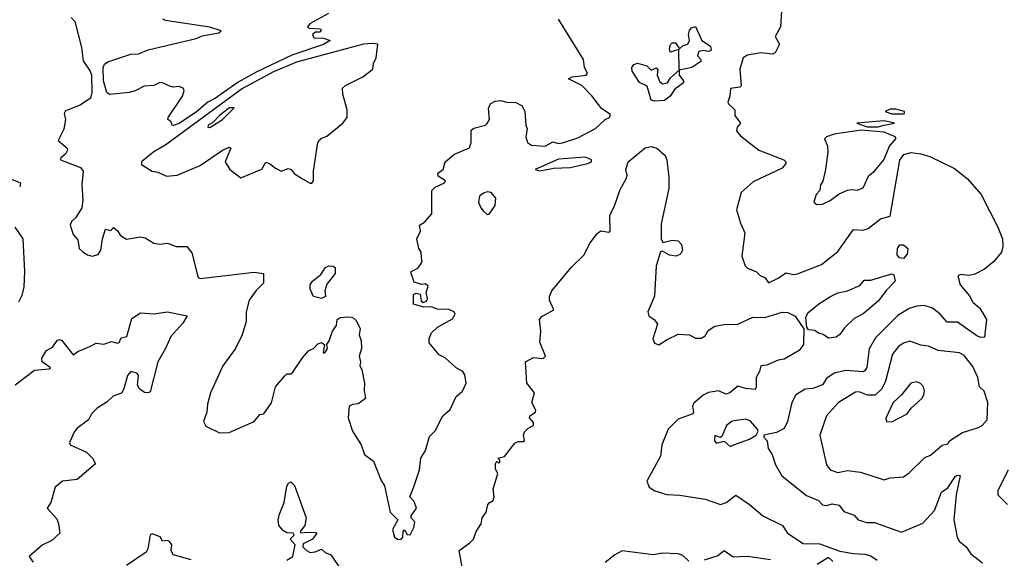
# Model space of a CAD drawing. Extents: x 1995161 to 2088924, y 769148 to 906007.
# Tile 23 of 256: x 2011428 to 2016538, y 781505 to 784303. Entities that reach past the tile are written whole.
import ezdxf

# ---------------------------------------------------------------- set-up
doc = ezdxf.new("R2010")
doc.units = 0

msp = doc.modelspace()

# ---------------------------------------------------------------- linework, layer by layer
at = {"layer": '0CON20XD'}
for points in [[(2015382.8, 784372.8), (2015376.6, 784265), (2015349.2, 784215), (2015370.8, 784175), (2015348.8, 784131.2), (2015335, 784123.3), (2015275, 784130), (2015205, 784117.5), (2015182.5, 784105), (2015166, 784045)], [(2011695, 784313.2), (2011713.9, 784293.9), (2011748.4, 784158.4), (2011758.2, 784088.2), (2011794.2, 784035), (2011800.9, 784015), (2011802.1, 783925), (2011795, 783895.2), (2011741.2, 783858.8), (2011665, 783829.4), (2011659.6, 783815), (2011666.6, 783783.4), (2011656.8, 783733.2), (2011628.1, 783675), (2011673.8, 783635), (2011676.7, 783625), (2011665, 783603.8), (2011641.2, 783585), (2011640, 783575), (2011743.3, 783535), (2011757.9, 783515), (2011750, 783445), (2011755.6, 783365), (2011750, 783325), (2011720, 783275), (2011696.7, 783255), (2011690, 783235), (2011706.4, 783186.4), (2011729.5, 783159.5), (2011737.5, 783115), (2011755, 783096.7), (2011780.5, 783080.5), (2011805, 783073.8), (2011835, 783083.3), (2011849.4, 783105), (2011858.5, 783165), (2011873.8, 783215), (2011901.7, 783208.3), (2011915, 783222.5), (2011935, 783206.7), (2011951.9, 783181.9), (2011983.1, 783163.1), (2012055, 783174.4), (2012078.9, 783168.9), (2012125, 783142), (2012155, 783136.2), (2012195, 783141.2), (2012240, 783125), (2012295, 783124.4), (2012321.5, 783091.5), (2012350.2, 782975), (2012355, 782963.3), (2012365, 782958.2), (2012645, 782991.6), (2012693.3, 782985), (2012693.8, 782935), (2012655, 782896.9), (2012618.6, 782845), (2012602.9, 782785), (2012602.9, 782735), (2012582.2, 782665), (2012547.5, 782595), (2012482, 782505), (2012418, 782365), (2012402.5, 782305), (2012399.2, 782265), (2012382, 782215), (2012395, 782192), (2012465, 782157.5), (2012515, 782158.8), (2012644.3, 782215), (2012675, 782251.2), (2012695, 782256.2), (2012735, 782313.1), (2012755.6, 782395), (2012805, 782452.5), (2012815, 782462.5), (2012835, 782464), (2012845, 782472), (2012895, 782546), (2012927.5, 782582.5), (2012955, 782595.8), (2012975, 782619.4), (2012995, 782626.7), (2013010, 782615), (2013003.1, 782575), (2013005, 782570), (2013015, 782577.5), (2013026.2, 782595), (2013022.5, 782615), (2013034.4, 782635), (2013052.3, 782685), (2013072.1, 782715), (2013075.7, 782745), (2013091.2, 782755), (2013135, 782760), (2013156.4, 782756.4), (2013175, 782740), (2013195, 782697.5), (2013190, 782665), (2013200.8, 782635), (2013202, 782595), (2013189.2, 782555), (2013196.2, 782525), (2013193.8, 782505), (2013203.8, 782485), (2013217.5, 782415), (2013215.9, 782375.9), (2013223.3, 782335), (2013185, 782306.9), (2013155, 782303.3), (2013138.8, 782295), (2013132, 782235), (2013156.1, 782166.1), (2013200, 782095), (2013217.5, 782045), (2013265, 782010), (2013302.3, 781912.3), (2013321.7, 781881.7), (2013350, 781745), (2013390, 781705), (2013362.5, 781655), (2013373.3, 781615), (2013393, 781603), (2013407.5, 781605), (2013416.7, 781615), (2013417.5, 781645), (2013425, 781652.5), (2013438.3, 781628.3), (2013455, 781626.7), (2013473.3, 781665), (2013478.8, 781695), (2013460, 781715), (2013460, 781725), (2013486.7, 781765), (2013475, 781800), (2013452.5, 781825), (2013473.3, 781876.7), (2013503.3, 781965), (2013510, 782025), (2013533.8, 782065), (2013555, 782137.5), (2013585, 782166.7), (2013623.8, 782245), (2013662.4, 782277.6), (2013693.3, 782345), (2013726.5, 782373.5), (2013745.8, 782415), (2013738.5, 782458.5), (2013728, 782475), (2013694, 782495), (2013635.6, 782545.6), (2013605, 782562), (2013552.5, 782625), (2013553.2, 782646.8), (2013565, 782676), (2013596.7, 782705), (2013675, 782749.2), (2013687.6, 782772.4), (2013682.9, 782785), (2013655, 782797.1), (2013595, 782799.1), (2013565, 782811.1), (2013525, 782810), (2013472.5, 782825), (2013472.5, 782875), (2013485, 782882.5), (2013506.4, 782876.4), (2013511.9, 782841.9), (2013522.9, 782832.9), (2013539.6, 782840.4), (2013544.4, 782855), (2013537.5, 782885), (2013548.3, 782918.3), (2013535, 782930), (2013515, 782927.5), (2013475, 782940), (2013460, 782985), (2013460, 782995), (2013495, 783012.5), (2013508.7, 783031.3), (2013516.4, 783045), (2013512.9, 783065), (2013512, 783095), (2013500, 783115), (2013490, 783165), (2013508, 783205), (2013502.5, 783235), (2013529.7, 783250.3), (2013566.7, 783295), (2013566.9, 783415), (2013585, 783433.1), (2013632.5, 783455), (2013637.5, 783465), (2013600.5, 783490.5), (2013597.5, 783505), (2013626.2, 783525), (2013636.7, 783565), (2013684, 783605), (2013763.3, 783636.7), (2013771.6, 783665), (2013772, 783728), (2013785, 783738.8), (2013845, 783754.2), (2013855, 783764.2), (2013866.2, 783785), (2013860.8, 783845), (2013873.1, 783866.9), (2013895, 783878.8), (2013925, 783882.5), (2013954.2, 783874.2), (2014002.7, 783872.7), (2014035.7, 783855.7), (2014050, 783825), (2014054.2, 783754.2), (2014061.2, 783735), (2014054.3, 783695), (2014064, 783665), (2014085, 783650.8), (2014155, 783645.5), (2014195, 783667.7), (2014225, 783660), (2014245, 783662.2), (2014325, 783688.4), (2014416.7, 783736.7), (2014466.5, 783783.5), (2014490, 783795), (2014495, 783810), (2014449.3, 783839.2), (2014397.9, 783907.9), (2014345, 783961.3), (2014276.7, 783995), (2014295, 784005.3), (2014368.8, 784015), (2014375.8, 784025), (2014360, 784055), (2014354.3, 784095), (2014225.3, 784305.3)], [(2013030, 784335), (2012935, 784282.5), (2012922.5, 784265), (2012928.3, 784258.3), (2012990, 784255), (2012992.5, 784245), (2012985, 784237.5), (2012963, 784237), (2012947.5, 784225), (2012955, 784207.5), (2013005, 784206.7), (2013040, 784195), (2013005, 784173.3), (2012841.2, 784118.8), (2012658.6, 784031.4), (2012561.8, 783978.2), (2012445, 783894.9), (2012405, 783874.8), (2012345, 783824.8), (2012255, 783763.4), (2012221.7, 783751.7), (2012213, 783773), (2012197.5, 783785), (2012198, 783795), (2012273.8, 783905), (2012282.5, 783935), (2012276.4, 783946.4), (2012255.9, 783955.9), (2012225, 783952.5), (2012205, 783957.1), (2012173.6, 783973.6), (2012155, 783975.9), (2012125, 783961.2), (2012073.3, 783956.7), (2012027.5, 783932.5), (2011996.4, 783923.6), (2011895, 783914.1), (2011880.9, 783925), (2011862.6, 783985), (2011860.5, 784055), (2011868.3, 784071.7), (2011885, 784084.3), (2012005, 784124.1), (2012045, 784125.5), (2012095, 784146.7), (2012344.8, 784205.2), (2012375, 784218.4), (2012461.2, 784235), (2012473.8, 784245), (2012415.5, 784264.5), (2012185, 784298.6), (2012171.2, 784305)], [(2014725, 783879.7), (2014704.7, 783884.7), (2014685, 783957.5), (2014645, 783977.1), (2014606.4, 784035), (2014605.5, 784055), (2014615, 784069.1), (2014635, 784076.8), (2014682.2, 784062.2), (2014705, 784040), (2014731.7, 784051.7), (2014740, 784045), (2014736.7, 784015), (2014749.5, 783979.5), (2014765, 783968.8), (2014790, 783975), (2014805, 784000), (2014850, 784040), (2014848.3, 784148.3), (2014804.6, 784134.6), (2014800, 784155), (2014805, 784173.8), (2014815, 784182), (2014831.7, 784181.7), (2014851.7, 784151.7), (2014871.7, 784168.3), (2014895, 784176), (2014904.4, 784195), (2014900, 784225), (2014904.3, 784245.7), (2014915, 784260), (2014935, 784267.5), (2014968, 784195), (2015012.5, 784165), (2015017.5, 784145), (2015005, 784137.5), (2014975, 784142.9), (2014952.7, 784137.3), (2014946.7, 784115), (2014963.3, 784095), (2014963.3, 784085), (2014915.9, 784054.1), (2014850, 784040), (2014850, 784015), (2014872.5, 783985), (2014873.3, 783975), (2014828.8, 783941.2), (2014804.2, 783905), (2014775, 783883.5), (2014725, 783879.7)], [(2012935, 783453.3), (2012945, 783453.8), (2012953.6, 783466.4), (2012952.5, 783515), (2012975.9, 783665), (2012993.2, 783685), (2013022.3, 783697.7), (2013105.3, 783765), (2013127.7, 783795), (2013128.1, 783835), (2013104.4, 783915), (2013103.6, 783946.4), (2013119, 783961), (2013208.6, 784005), (2013260.6, 784045), (2013264.2, 784075), (2013278.8, 784105), (2013286.7, 784175), (2013259.4, 784179.4), (2013213.1, 784175), (2012865, 784081.9), (2012745, 784031.4), (2012584.6, 783945.4), (2012186.8, 783653.2), (2012125, 783615.7), (2012060.6, 783565), (2012059.7, 783549.7), (2012115, 783515.8), (2012145, 783510.6), (2012190.2, 783490.2), (2012245, 783494.4), (2012365, 783545.9), (2012480, 783625), (2012515, 783641.2), (2012523.3, 783635), (2012494.4, 783565), (2012518.9, 783525), (2012575, 783480.5), (2012685, 783526.2), (2012705, 783562.5), (2012725, 783556.2), (2012755, 783531.2), (2012785, 783516.2), (2012820.8, 783529.2), (2012836.2, 783525), (2012853.1, 783503.1), (2012895, 783475.7), (2012935, 783453.3)], [(2015166, 784045), (2015171.7, 783958.3), (2015165, 783952.5), (2015117.5, 783945), (2015113.8, 783905), (2015103.3, 783875), (2015106.7, 783865), (2015138.8, 783835), (2015140, 783805), (2015168.8, 783765), (2015151.2, 783745), (2015148.8, 783725), (2015168.7, 783698.7), (2015265, 783625.5), (2015393.3, 783575), (2015404.1, 783564.1), (2015404.2, 783555), (2015385, 783532.2), (2015235, 783460.4), (2015172.5, 783405), (2015148.1, 783315), (2015169.2, 783245), (2015192, 783195), (2015176.2, 783075), (2015193.3, 783025), (2015205, 783011.2), (2015252.7, 782992.7), (2015272.7, 782972.7), (2015295, 782963.8), (2015315, 782936.7), (2015365, 782959.4), (2015405, 782988.6), (2015445, 782979.6), (2015465, 782981.8), (2015589.4, 783030.6), (2015675, 783098.6), (2015755, 783213.1), (2015805, 783209.6), (2015832.1, 783217.9), (2015895, 783267.5), (2015945, 783282.5), (2015996.4, 783573.6), (2016016.9, 783603.1), (2016055, 783612.8), (2016105, 783606.5), (2016152.3, 783592.3), (2016279.3, 783529.3), (2016346.6, 783476.6), (2016417.8, 783395), (2016504.9, 783225), (2016528, 783165), (2016531.3, 783125), (2016524.2, 783095.8), (2016484.1, 783045.9), (2016435, 783007.4), (2016385, 782981.5), (2016355, 782973.4), (2016311.3, 782978.7), (2016297.1, 782972.9), (2016309.2, 782925), (2016357.8, 782867.8), (2016374.4, 782835), (2016410.7, 782805), (2016445.6, 782745), (2016435, 782654), (2016415, 782652.5), (2016395, 782660.9), (2016295, 782731.2), (2016241.8, 782731.8), (2016204.2, 782775), (2016165, 782804.6), (2016122.1, 782817.9), (2016085, 782815.4), (2016045, 782802.8), (2015985, 782765.4), (2015869, 782651), (2015836.4, 782593.6), (2015824.6, 782495.4), (2015815, 782478.6), (2015805, 782474.4), (2015715, 782481.4), (2015655, 782466.3), (2015615, 782439.4), (2015595, 782406.4), (2015545, 782387.1), (2015505, 782383.3), (2015455.4, 782354.6), (2015435.6, 782315), (2015413.3, 782215), (2015395, 782178.6), (2015355, 782159.2), (2015290, 782145), (2015290, 782135), (2015306.7, 782115), (2015312, 782075), (2015333.8, 782045), (2015351.3, 781991.3), (2015383.7, 781933.7), (2015511.1, 781831.1), (2015574, 781805), (2015595, 781782.3), (2015615, 781779.3), (2015645, 781787.7), (2015680.6, 781780.6), (2015705, 781748.9), (2015759.7, 781729.7), (2015780, 781705), (2015825, 781690.8), (2015865, 781690.5), (2016005, 781640.8), (2016115, 781688.2), (2016176.3, 781753.7), (2016201.8, 781821.8), (2016211.8, 781848.2), (2016245, 781871.5), (2016285, 781930.9), (2016295, 781937.3), (2016309.2, 781935), (2016288.9, 781835), (2016276.4, 781705), (2016294.3, 781614.2), (2016305, 781591.9), (2016340.9, 781565), (2016365, 781528.1), (2016425, 781481.8)], [(2012415, 783743.5), (2012480.8, 783785), (2012541.2, 783845), (2012516.2, 783845), (2012465, 783804.5), (2012431.1, 783768.9), (2012405.8, 783755), (2012404.5, 783744.5), (2012415, 783743.5)], [(2016015, 783814), (2016020, 783815), (2016020, 783825), (2015975, 783838), (2015945, 783838), (2015920, 783825), (2015954.1, 783814.1), (2016015, 783814)], [(2015883.9, 783746.1), (2015915, 783754), (2015967.5, 783765), (2015915, 783777.5), (2015772.5, 783765), (2015826.4, 783746.4), (2015883.9, 783746.1)], [(2015565, 783342.5), (2015595, 783344.2), (2015635, 783363.1), (2015681.2, 783398.8), (2015725, 783417.3), (2015745, 783421.5), (2015775, 783416.9), (2015805, 783429.4), (2015835, 783492.5), (2015863.6, 783516.4), (2015912.7, 783575), (2015941.5, 783645), (2015976.2, 783685), (2015971.2, 783695), (2015915, 783718.6), (2015795, 783728.8), (2015655, 783707.2), (2015615.3, 783694.7), (2015605.7, 783684.3), (2015621.1, 783645), (2015622.2, 783615), (2015609.4, 783525), (2015595.5, 783464.5), (2015584.4, 783445), (2015580.8, 783415), (2015561.9, 783395), (2015548.8, 783355), (2015565, 783342.5)], [(2013738.3, 781385), (2013708.6, 781545), (2013765, 781585.5), (2013782.5, 781605), (2013797.5, 781645), (2013823.1, 781685), (2013828.6, 781715), (2013849.3, 781745), (2013857.4, 781782.6), (2013865, 781793.8), (2013886, 781805), (2013891.2, 781825), (2013885.7, 781865), (2013910, 781945), (2013898.3, 781968.3), (2013897.5, 781995), (2013905, 782010), (2013915, 782000), (2013920, 782005), (2013920, 782015), (2013910, 782025), (2013945, 782033.3), (2013997.3, 782102.7), (2014015, 782111.1), (2014045, 782111.5), (2014047.5, 782117.5), (2014042.9, 782145), (2014048, 782162), (2014065, 782180), (2014095.2, 782195), (2014095, 782210), (2014074.7, 782234.7), (2014076.2, 782245), (2014104.6, 782265), (2014106.7, 782275), (2014086.2, 782315), (2014100, 782365), (2014060.8, 782415), (2014053.3, 782525), (2014095, 782548.8), (2014145, 782543.3), (2014156.7, 782555), (2014128, 782628), (2014132.9, 782685), (2014125.6, 782745), (2014138.4, 782761.6), (2014200, 782795), (2014177.1, 782845), (2014178, 782865), (2014189.5, 782895), (2014289.4, 783015), (2014358.2, 783081.8), (2014385, 783137.8), (2014425, 783191.9), (2014445, 783206.2), (2014485, 783199.4), (2014492.5, 783205), (2014490.4, 783285), (2014515.3, 783335), (2014545, 783420.8), (2014575, 783475.5), (2014580.8, 783495), (2014574.6, 783525), (2014586.7, 783565), (2014675, 783636.7), (2014705, 783643.2), (2014735, 783635.2), (2014777.4, 783597.4), (2014786.8, 783575), (2014797.3, 783485), (2014796.4, 783425), (2014757.9, 783242.1), (2014757.2, 783165), (2014766.2, 783146.2), (2014815, 783157), (2014845, 783153.3), (2014862.4, 783135), (2014868.1, 783105), (2014858.2, 783085), (2014835, 783075.2), (2014800.1, 783080.1), (2014765, 783101.1), (2014753.6, 783096.3), (2014731.8, 783025), (2014723.2, 782866.8), (2014688.4, 782785), (2014694, 782764), (2014723.2, 782743.2), (2014738.2, 782721.8), (2014714.4, 782645), (2014722.4, 782622.4), (2014745, 782614.2), (2014787.6, 782642.4), (2014845, 782670), (2014905, 782665.7), (2014935, 782648.5), (2014965, 782648.7), (2014985, 782660.6), (2015002, 782688), (2015035, 782710.9), (2015085, 782720), (2015155, 782720.9), (2015232.5, 782757.5), (2015294.6, 782755.4), (2015385, 782783.5), (2015415, 782781.9), (2015452.2, 782762.2), (2015497, 782697), (2015496.5, 782615), (2015473.1, 782585), (2015395, 782538.9), (2015365, 782534.3), (2015305, 782508.2), (2015274.3, 782505), (2015268, 782475), (2015250.6, 782445), (2015250.5, 782395), (2015245, 782381.4), (2015195, 782387.5), (2015155, 782400), (2015114.4, 782365), (2015095, 782357.7), (2015055, 782374.4), (2015003.4, 782366.6), (2014975, 782352.9), (2014925, 782309.1), (2014919.8, 782295), (2014925.9, 782265), (2014922.3, 782255), (2014845, 782228.5), (2014792.9, 782175), (2014761.4, 782095), (2014753.5, 782035), (2014683.3, 781905), (2014694.4, 781874.4), (2014725, 781856), (2014786.2, 781836.2), (2014855, 781832.9), (2014985, 781811.9), (2015065, 781784.2), (2015095, 781795.7), (2015145, 781833.8), (2015215, 781784.3), (2015284.2, 781725), (2015386.2, 781676.2), (2015413.1, 781635), (2015495, 781581.8), (2015580.3, 781580.3), (2015685, 781542.5), (2015755, 781529.6), (2015815, 781526.9), (2015845, 781517.8), (2015878.6, 781495)], [(2014125, 783517.5), (2014165, 783524.2), (2014197.8, 783532.2), (2014285, 783534.5), (2014377.5, 783555), (2014396.2, 783565), (2014396.2, 783575), (2014365, 783589.2), (2014225, 783577.5), (2014102.5, 783525), (2014125, 783517.5)], [(2011385.7, 783475), (2011433.1, 783455), (2011428, 783435)], [(2013855, 783290), (2013865, 783292.5), (2013895, 783337.5), (2013898.6, 783375), (2013875.8, 783405), (2013855, 783407.9), (2013835, 783401.9), (2013815, 783385.8), (2013810, 783355), (2013821.2, 783325), (2013835, 783307.5), (2013855, 783290)], [(2011402.9, 783225), (2011444.6, 783165), (2011453.4, 782995), (2011450.2, 782915), (2011439.2, 782870.8), (2011421.8, 782835)], [(2016015, 783061.9), (2015995, 783065.5), (2015981.8, 783081.8), (2015983.1, 783115), (2015996.7, 783133.3), (2016015, 783132.9), (2016037.1, 783115), (2016033.3, 783085), (2016015, 783061.9)], [(2012995, 782854.6), (2012953.1, 782865), (2012935, 782903.3), (2012935.5, 782925), (2012947.8, 782945), (2012990.6, 782979.4), (2013016, 783015), (2013033.3, 783025), (2013055, 783023.3), (2013065.9, 783015), (2013065, 782983.8), (2013021.4, 782928.6), (2013012, 782895), (2013015.6, 782865), (2012995, 782854.6)], [(2015625, 782648.5), (2015598.4, 782668.4), (2015573.8, 782673.8), (2015555, 782688), (2015521.5, 782691.5), (2015512.5, 782705), (2015507.5, 782755), (2015519.1, 782780.9), (2015575, 782826.7), (2015635.5, 782864.5), (2015675, 782884.3), (2015725, 782894.3), (2015788.5, 782921.5), (2015810, 782950), (2015845, 782950), (2015955, 782983.3), (2015965, 782977.5), (2015972.5, 782945), (2015925, 782896.7), (2015885, 782843.1), (2015805.6, 782775), (2015759.3, 782750.7), (2015708, 782702), (2015685, 782668), (2015665, 782654.2), (2015625, 782648.5)], [(2011405, 782406.9), (2011505, 782481.9), (2011581.5, 782488.5), (2011588, 782495), (2011544, 782525), (2011543.5, 782545), (2011567.8, 782585), (2011597.5, 782602.5), (2011625, 782638.9), (2011635, 782642.2), (2011647.1, 782637.1), (2011705, 782561.2), (2011730.4, 782579.6), (2011791.4, 782605), (2011825, 782622.9), (2011865, 782617.8), (2011905, 782630.6), (2011935, 782623.3), (2011943.6, 782626.4), (2011955, 782650), (2011985, 782657.5), (2012010.2, 782749.8), (2012055, 782780), (2012125, 782775.4), (2012195, 782785.3), (2012298, 782765), (2012275, 782726), (2012212.2, 782657.8), (2012185.4, 782594.6), (2012145.7, 782525), (2012105, 782370), (2012095, 782364.2), (2012075, 782365.6), (2012049.1, 782385), (2012039.6, 782405), (2012045, 782456.7), (2012036.3, 782466.3), (2012004.3, 782475.7), (2011987.5, 782455), (2011969.3, 782385), (2011956.4, 782363.6), (2011912.7, 782347.3), (2011882.4, 782317.6), (2011830, 782285), (2011800.6, 782255), (2011785, 782224.2), (2011725, 782180), (2011710.3, 782159.7)], [(2015915, 781912), (2015945, 781923.3), (2016015, 781927.5), (2016045, 781948.2), (2016125, 782029.4), (2016155, 782041.4), (2016215, 782092.2), (2016245, 782100), (2016254.5, 782115.5), (2016321.1, 782158.9), (2016405, 782183.8), (2016422.5, 782195), (2016450, 782225), (2016452.5, 782315), (2016433, 782373), (2016410, 782395), (2016401.2, 782445), (2016375, 782502), (2016329.2, 782559.2), (2016305, 782572), (2016195, 782584.4), (2016145, 782607.6), (2016105, 782612.4), (2016047.8, 782632.2), (2016015, 782622.9), (2015988.9, 782605), (2015957.7, 782565), (2015922.4, 782425), (2015902.9, 782385), (2015867.3, 782352.7), (2015827.3, 782352.7), (2015785, 782369.7), (2015765, 782368), (2015677.3, 782315), (2015615, 782245.6), (2015580.8, 782145), (2015615, 781991.2), (2015633.9, 781963.9), (2015675, 781950.9), (2015725, 781960.9), (2015792.5, 781952.5), (2015915, 781912)], [(2015955, 782214.2), (2016034.4, 782255), (2016055, 782284.2), (2016110, 782335), (2016121.2, 782355), (2016123.8, 782375), (2016118, 782395), (2016103, 782413), (2016082.1, 782422.1), (2016052.9, 782415), (2016005.3, 782354.7), (2015961.8, 782315), (2015923.6, 782233.6), (2015927.5, 782215), (2015955, 782214.2)], [(2015115, 782086.2), (2015135, 782094.2), (2015215.9, 782124.1), (2015250, 782145), (2015260, 782165), (2015257.5, 782175), (2015219.8, 782219.8), (2015195, 782227.5), (2015125, 782217.1), (2015096.2, 782195), (2015073, 782137), (2015065, 782132.5), (2015035, 782142.5), (2015033.8, 782115), (2015045, 782103.3), (2015085, 782113.8), (2015115, 782086.2)], [(2011710.3, 782159.7), (2011686.4, 782106.4), (2011690, 782095), (2011775, 782056.9), (2011805.6, 782025), (2011822, 781995), (2011725.7, 781914.3), (2011650, 781905), (2011612.5, 781875), (2011590, 781795), (2011570, 781765), (2011620, 781710), (2011630, 781685), (2011636.7, 781635), (2011595, 781598), (2011545, 781573.8), (2011477.5, 781515), (2011498.8, 781485)], [(2016557.9, 781962.1), (2016505, 781857.5), (2016504, 781835), (2016555, 781784)], [(2012815, 781496.2), (2012845.6, 781515), (2012857.5, 781575), (2012832.5, 781605), (2012852.5, 781625), (2012847.5, 781635), (2012815, 781638), (2012797.3, 781647.3), (2012772.5, 781675), (2012770, 781705), (2012776, 781735), (2012800, 781795), (2012815, 781880), (2012822.5, 781895), (2012835, 781902.5), (2012855, 781883.3), (2012914, 781715), (2012908.6, 781675), (2012883.8, 781645), (2012886.7, 781636.7), (2012925, 781641.2), (2012965, 781640), (2012970, 781635), (2012947.5, 781605), (2012900, 781580), (2012897.5, 781565), (2012916.7, 781545), (2012935, 781536), (2012961.2, 781538.8), (2012995, 781552.5), (2013013.3, 781535), (2013042.6, 781522.6), (2013096.4, 781445)], [(2012317.3, 781497.3), (2012225, 781522.5), (2012213.8, 781545), (2012217.5, 781575), (2012205, 781592.5), (2012195, 781597.5), (2012170, 781595), (2012156.7, 781616.7), (2012115, 781632.5), (2012105, 781627.5), (2012093.8, 781555), (2012085, 781537.5), (2011983, 781467)], [(2014900.6, 781490.6), (2014869.5, 781519.5), (2014845, 781529.1), (2014765, 781531.1), (2014715, 781523.3), (2014555, 781543.1), (2014517.6, 781522.4), (2014466.2, 781483.8)], [(2015325, 781497.6), (2015205, 781514.2), (2015131.5, 781511.5), (2015085, 781544.4), (2015051.2, 781518.8), (2014980, 781495)], [(2015648.1, 781488.1), (2015625, 781509.6), (2015567.6, 781472.4)]]:
    msp.add_lwpolyline(points, dxfattribs=at)

doc.saveas('drawing.dxf')
